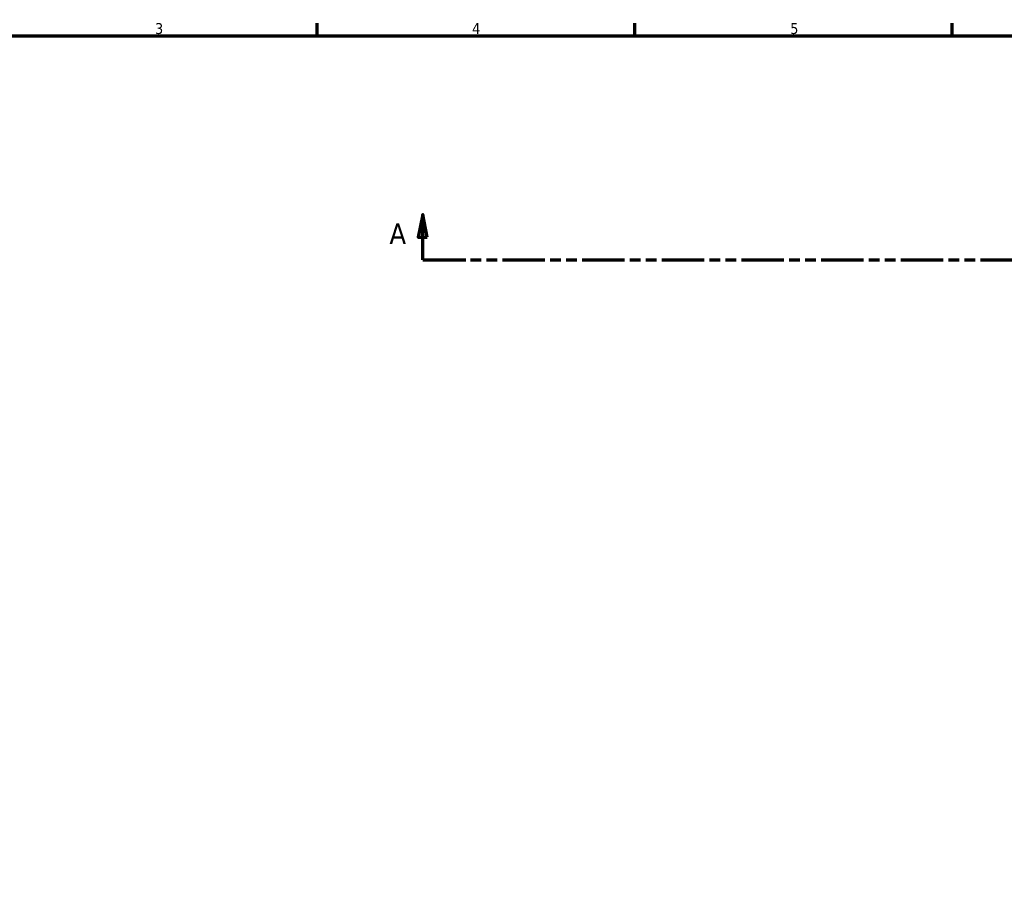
# Model space of a CAD drawing. Header units: millimetres. Extents: x -117 to 1361, y -131 to 1592.
# Tile 3 of 8: x 145 to 362, y 387 to 578. Entities that reach past the tile are written whole.
import ezdxf

# ---------------------------------------------------------------- set-up
doc = ezdxf.new("R2010")
doc.units = ezdxf.units.MM
doc.linetypes.add('DOUBLE_DASH_CHAIN', pattern=[1.2403, 0.6614, -0.0827, 0.1654, -0.0827, 0.1654, -0.0827])
doc.layers.add('Border (ANSI)', color=7, linetype='Continuous', lineweight=70)
doc.layers.add('Section Line (ANSI)', color=7, linetype='DOUBLE_DASH_CHAIN', lineweight=70)
doc.styles.add('Label Text (ANSI)', font='tahoma.ttf')
doc.styles.add('Note Text (ANSI)', font='tahoma.ttf')

# ---------------------------------------------------------------- blocks, each defined once
blk = doc.blocks.new('Borders Default Border')
at = {"layer": 'Border (ANSI)'}
for p, q in [((210.25, 574), (210.25, 576.8)), ((280.33, 574), (280.33, 576.8)), ((350.42, 574), (350.42, 576.8))]:
    blk.add_line(p, q, dxfattribs=at)
at = {"layer": 'Border (ANSI)', "flags": 128}
blk.add_lwpolyline([(20, 20), (20, 574), (821, 574), (821, 20), (20, 20)], dxfattribs=at)
at = {"layer": 'Border (ANSI)', "color": 5, "true_color": 0x0000ff, "char_height": 2.4, "attachment_point": 7, "style": 'Note Text (ANSI)'}
for s, insert in [('3', (174.46, 574.35)), ('4', (244.45, 574.4)), ('5', (314.67, 574.35))]:
    blk.add_mtext(s, dxfattribs=dict(at, insert=insert))
blk = doc.blocks.new('2dTransSection0')
at = {"layer": 'Section Line (ANSI)', "linetype": 'Continuous'}
for p, q in [((233.55, 534.53), (232.55, 529.53)), ((233.55, 529.53), (233.55, 534.53)), ((234.55, 529.53), (233.55, 534.53)), ((232.55, 529.53), (234.55, 529.53)), ((233.55, 524.53), (233.55, 529.53)), ((233.55, 524.53), (243.04, 524.53))]:
    blk.add_line(p, q, dxfattribs=at)
at = {"layer": 'Section Line (ANSI)', "linetype": 'DOUBLE_DASH_CHAIN', "ltscale": 14.180482}
blk.add_line((233.55, 524.53), (841.04, 524.53), dxfattribs=at)
at = {"layer": 'Section Line (ANSI)', "linetype": 'Continuous', "flags": 128}
blk.add_lwpolyline([(234.55, 529.53), (233.55, 534.53), (232.55, 529.53), (234.55, 529.53)], dxfattribs=at)
at = {"layer": 'Section Line (ANSI)'}
blk.add_solid([(234.55, 529.53), (233.55, 534.53), (232.55, 529.53), (234.55, 529.53)], dxfattribs=at)
at = {"layer": 'Section Line (ANSI)', "insert": (226.19, 528.03), "char_height": 4.57, "attachment_point": 7, "style": 'Label Text (ANSI)'}
blk.add_mtext('A', dxfattribs=at)

msp = doc.modelspace()

# ---------------------------------------------------------------- block references
msp.add_blockref('Borders Default Border', (0, 0))
at = {"layer": 'Section Line (ANSI)'}
msp.add_blockref('2dTransSection0', (0, 0), dxfattribs=at)

doc.saveas('drawing.dxf')
